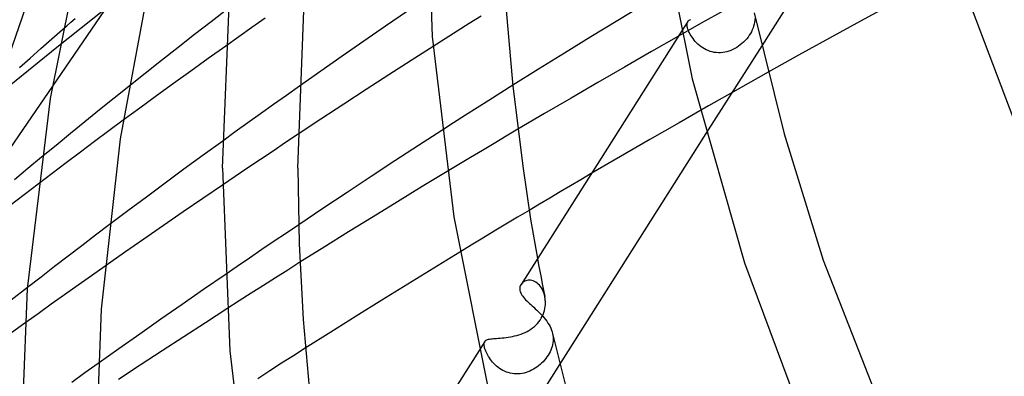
# Model space of a CAD drawing. Header units: millimetres. Extents: x -657 to 657, y -323 to 528.
# Tile 16 of 131: x -496 to -444, y 188 to 207. Entities that reach past the tile are written whole.
import ezdxf

# ---------------------------------------------------------------- set-up
doc = ezdxf.new("R2010")
doc.units = ezdxf.units.MM
doc.layers.add('HIDDEN', color=7, linetype='Continuous')
doc.layers.add('THICK', color=7, linetype='Continuous')

msp = doc.modelspace()

# ---------------------------------------------------------------- linework, layer by layer
at = {"layer": 'HIDDEN'}
for p, q in [((-488.209, 212.008), (-494.025, 203.516)), ((-491.3, 207.545), (-493.782, 205.564)), ((-458.393, 207.523), (-459.607, 206.841)), ((-493.266, 206.712), (-493.043, 206.908)), ((-493.043, 206.908), (-492.82, 207.103)), ((-482.746, 207.11), (-483.445, 206.618)), ((-471.922, 206.825), (-472.56, 206.423)), ((-471.283, 207.227), (-471.922, 206.825)), ((-459.607, 206.841), (-460.818, 206.156)), ((-460.324, 206.934), (-460.674, 206.383)), ((-460.363, 206.766), (-460.362, 206.816)), ((-460.362, 206.816), (-460.355, 206.861)), ((-460.355, 206.861), (-460.341, 206.901)), ((-460.341, 206.901), (-460.322, 206.937)), ((-460.322, 206.937), (-460.301, 206.965)), ((-460.301, 206.965), (-460.274, 206.989)), ((-460.274, 206.989), (-460.243, 207.011)), ((-460.243, 207.011), (-460.207, 207.031)), ((-460.207, 207.031), (-460.167, 207.048)), ((-456.786, 206.895), (-456.804, 206.796)), ((-456.775, 206.994), (-456.786, 206.895)), ((-456.771, 207.091), (-456.775, 206.994)), ((-493.488, 206.516), (-493.266, 206.712)), ((-483.445, 206.618), (-484.14, 206.126)), ((-472.56, 206.423), (-473.196, 206.02)), ((-460.359, 206.712), (-460.363, 206.766)), ((-460.349, 206.653), (-460.359, 206.712)), ((-460.334, 206.594), (-460.349, 206.653)), ((-460.315, 206.532), (-460.334, 206.594)), ((-460.291, 206.466), (-460.315, 206.532)), ((-460.262, 206.397), (-460.291, 206.466)), ((-460.229, 206.327), (-460.262, 206.397)), ((-460.191, 206.254), (-460.229, 206.327)), ((-457.003, 206.299), (-457.063, 206.204)), ((-456.95, 206.396), (-457.003, 206.299)), ((-456.903, 206.496), (-456.95, 206.396)), ((-456.863, 206.596), (-456.903, 206.496)), ((-456.83, 206.696), (-456.863, 206.596)), ((-456.804, 206.796), (-456.83, 206.696)), ((-484.14, 206.126), (-484.831, 205.636)), ((-473.196, 206.02), (-473.831, 205.617)), ((-460.147, 206.18), (-460.191, 206.254)), ((-460.099, 206.104), (-460.147, 206.18)), ((-460.046, 206.029), (-460.099, 206.104)), ((-459.988, 205.953), (-460.046, 206.029)), ((-459.925, 205.878), (-459.988, 205.953)), ((-459.857, 205.805), (-459.925, 205.878)), ((-459.784, 205.734), (-459.857, 205.805)), ((-457.449, 205.767), (-457.539, 205.693)), ((-457.362, 205.847), (-457.449, 205.767)), ((-457.279, 205.931), (-457.362, 205.847)), ((-457.201, 206.019), (-457.279, 205.931)), ((-457.129, 206.11), (-457.201, 206.019)), ((-457.063, 206.204), (-457.129, 206.11)), ((-493.782, 205.564), (-496.231, 203.574)), ((-459.706, 205.666), (-459.784, 205.734)), ((-459.622, 205.6), (-459.706, 205.666)), ((-459.534, 205.54), (-459.622, 205.6)), ((-459.442, 205.484), (-459.534, 205.54)), ((-459.345, 205.434), (-459.442, 205.484)), ((-456.405, 205.645), (-459.359, 200.991)), ((-459.244, 205.39), (-459.345, 205.434)), ((-459.14, 205.353), (-459.244, 205.39)), ((-459.032, 205.322), (-459.14, 205.353)), ((-458.922, 205.3), (-459.032, 205.322)), ((-458.811, 205.286), (-458.922, 205.3)), ((-458.699, 205.28), (-458.811, 205.286)), ((-458.586, 205.282), (-458.699, 205.28)), ((-458.473, 205.291), (-458.586, 205.282)), ((-458.361, 205.309), (-458.473, 205.291)), ((-458.25, 205.334), (-458.361, 205.309)), ((-458.141, 205.367), (-458.25, 205.334)), ((-458.035, 205.406), (-458.141, 205.367)), ((-457.93, 205.451), (-458.035, 205.406)), ((-457.829, 205.503), (-457.93, 205.451)), ((-457.729, 205.56), (-457.829, 205.503)), ((-457.633, 205.624), (-457.729, 205.56)), ((-457.539, 205.693), (-457.633, 205.624)), ((-456.066, 204.242), (-457.646, 203.355)), ((-489.972, 203.491), (-490.751, 202.868)), ((-480.921, 203.506), (-481.612, 203.018)), ((-470.244, 203.153), (-470.875, 202.755)), ((-469.606, 203.555), (-470.244, 203.153)), ((-457.646, 203.355), (-459.219, 202.464)), ((-490.751, 202.868), (-491.526, 202.245)), ((-481.612, 203.018), (-482.299, 202.531)), ((-470.875, 202.755), (-471.497, 202.361)), ((-491.526, 202.245), (-492.298, 201.62)), ((-482.299, 202.531), (-482.98, 202.045)), ((-471.497, 202.361), (-472.118, 201.965)), ((-459.219, 202.464), (-460.785, 201.571)), ((-492.298, 201.62), (-493.067, 200.994)), ((-490.267, 201.698), (-491.027, 201.134)), ((-482.98, 202.045), (-483.656, 201.561)), ((-472.118, 201.965), (-472.744, 201.565)), ((-491.027, 201.134), (-491.783, 200.572)), ((-484.327, 201.079), (-484.992, 200.599)), ((-483.656, 201.561), (-484.327, 201.079)), ((-472.744, 201.565), (-473.375, 201.159)), ((-469.333, 201.223), (-469.962, 200.849)), ((-460.785, 201.571), (-462.344, 200.675)), ((-493.067, 200.994), (-493.833, 200.368)), ((-491.783, 200.572), (-492.537, 200.008)), ((-480.987, 200.96), (-481.655, 200.516)), ((-469.962, 200.849), (-470.59, 200.476)), ((-462.344, 200.675), (-463.896, 199.775)), ((-493.833, 200.368), (-494.595, 199.74)), ((-482.323, 200.069), (-482.991, 199.621)), ((-481.655, 200.516), (-482.323, 200.069)), ((-471.217, 200.101), (-471.843, 199.727)), ((-470.59, 200.476), (-471.217, 200.101)), ((-492.537, 200.008), (-493.287, 199.444)), ((-482.991, 199.621), (-483.66, 199.171)), ((-471.843, 199.727), (-472.468, 199.351)), ((-463.896, 199.775), (-465.441, 198.873)), ((-493.287, 199.444), (-494.035, 198.878)), ((-483.66, 199.171), (-484.329, 198.72)), ((-472.468, 199.351), (-473.092, 198.976)), ((-494.035, 198.878), (-494.781, 198.312)), ((-484.329, 198.72), (-484.997, 198.267)), ((-468.739, 196.922), (-469.356, 196.554)), ((-469.356, 196.554), (-469.971, 196.185)), ((-491.007, 196.153), (-491.736, 195.602)), ((-480.961, 196.162), (-481.613, 195.723)), ((-469.971, 196.185), (-470.585, 195.816)), ((-491.736, 195.602), (-492.463, 195.05)), ((-481.613, 195.723), (-482.264, 195.283)), ((-471.198, 195.446), (-471.81, 195.076)), ((-470.585, 195.816), (-471.198, 195.446)), ((-492.463, 195.05), (-493.186, 194.497)), ((-482.916, 194.841), (-483.568, 194.397)), ((-482.264, 195.283), (-482.916, 194.841)), ((-471.81, 195.076), (-472.421, 194.705)), ((-493.186, 194.497), (-493.908, 193.943)), ((-483.568, 194.397), (-484.219, 193.953)), ((-468.297, 194.372), (-468.235, 194.035)), ((-493.908, 193.943), (-494.627, 193.389)), ((-491.23, 193.965), (-491.95, 193.458)), ((-484.219, 193.953), (-484.869, 193.507)), ((-481.541, 193.761), (-482.187, 193.353)), ((-480.894, 194.169), (-481.541, 193.761)), ((-468.235, 194.035), (-468.171, 193.698)), ((-494.627, 193.389), (-495.343, 192.834)), ((-491.95, 193.458), (-492.666, 192.953)), ((-482.187, 193.353), (-482.831, 192.944)), ((-468.171, 193.698), (-468.107, 193.361)), ((-468.107, 193.361), (-468.042, 193.024)), ((-492.666, 192.953), (-493.378, 192.448)), ((-482.831, 192.944), (-483.476, 192.534)), ((-469.112, 193.072), (-469.148, 193.029)), ((-469.071, 193.11), (-469.112, 193.072)), ((-469.024, 193.143), (-469.071, 193.11)), ((-468.972, 193.172), (-469.024, 193.143)), ((-468.917, 193.195), (-468.972, 193.172)), ((-468.857, 193.211), (-468.917, 193.195)), ((-468.794, 193.221), (-468.857, 193.211)), ((-468.729, 193.224), (-468.794, 193.221)), ((-468.661, 193.219), (-468.729, 193.224)), ((-468.592, 193.206), (-468.661, 193.219)), ((-468.523, 193.185), (-468.592, 193.206)), ((-468.454, 193.156), (-468.523, 193.185)), ((-468.386, 193.118), (-468.454, 193.156)), ((-468.319, 193.071), (-468.386, 193.118)), ((-468.255, 193.016), (-468.319, 193.071)), ((-468.194, 192.954), (-468.255, 193.016)), ((-468.137, 192.884), (-468.194, 192.954)), ((-468.085, 192.808), (-468.137, 192.884)), ((-468.038, 192.726), (-468.085, 192.808)), ((-468.042, 193.024), (-467.975, 192.688)), ((-467.996, 192.638), (-468.038, 192.726)), ((-493.378, 192.448), (-494.084, 191.945)), ((-483.476, 192.534), (-484.123, 192.12)), ((-467.961, 192.545), (-467.996, 192.638)), ((-467.975, 192.688), (-467.908, 192.351)), ((-467.931, 192.449), (-467.961, 192.545)), ((-467.907, 192.349), (-467.931, 192.449)), ((-467.898, 192.3), (-467.907, 192.349)), ((-467.891, 192.249), (-467.898, 192.3)), ((-467.885, 192.199), (-467.891, 192.249)), ((-467.88, 192.148), (-467.885, 192.199)), ((-494.084, 191.945), (-494.786, 191.444)), ((-484.123, 192.12), (-484.772, 191.703)), ((-467.926, 191.621), (-467.903, 191.728)), ((-467.903, 191.728), (-467.887, 191.835)), ((-467.887, 191.835), (-467.878, 191.94)), ((-467.877, 192.096), (-467.88, 192.148)), ((-467.878, 191.94), (-467.876, 192.045)), ((-467.876, 192.045), (-467.877, 192.096)), ((-494.786, 191.444), (-495.481, 190.944)), ((-468.156, 191.105), (-468.095, 191.202)), ((-468.095, 191.202), (-468.042, 191.303)), ((-468.042, 191.303), (-467.995, 191.408)), ((-467.995, 191.408), (-467.957, 191.514)), ((-467.957, 191.514), (-467.926, 191.621)), ((-468.747, 190.56), (-468.648, 190.622)), ((-468.648, 190.622), (-468.553, 190.689)), ((-468.553, 190.689), (-468.462, 190.762)), ((-468.462, 190.762), (-468.376, 190.841)), ((-468.376, 190.841), (-468.296, 190.924)), ((-468.296, 190.924), (-468.223, 191.012)), ((-468.223, 191.012), (-468.156, 191.105)), ((-470.892, 190.089), (-470.836, 190.1)), ((-470.836, 190.1), (-470.774, 190.11)), ((-470.774, 190.11), (-470.706, 190.118)), ((-470.706, 190.118), (-470.631, 190.125)), ((-470.631, 190.125), (-470.551, 190.132)), ((-470.551, 190.132), (-470.464, 190.138)), ((-470.464, 190.138), (-470.373, 190.145)), ((-470.373, 190.145), (-470.276, 190.153)), ((-470.276, 190.153), (-470.174, 190.162)), ((-470.174, 190.162), (-470.068, 190.173)), ((-470.068, 190.173), (-469.959, 190.186)), ((-469.959, 190.186), (-469.848, 190.201)), ((-469.848, 190.201), (-469.735, 190.22)), ((-469.735, 190.22), (-469.621, 190.242)), ((-469.621, 190.242), (-469.507, 190.267)), ((-469.507, 190.267), (-469.393, 190.296)), ((-469.393, 190.296), (-469.28, 190.329)), ((-469.28, 190.329), (-469.169, 190.366)), ((-469.169, 190.366), (-469.06, 190.407)), ((-469.06, 190.407), (-468.953, 190.453)), ((-468.953, 190.453), (-468.849, 190.504)), ((-468.849, 190.504), (-468.747, 190.56)), ((-467.495, 190.386), (-467.485, 190.336)), ((-467.485, 190.336), (-467.477, 190.286)), ((-467.477, 190.286), (-467.471, 190.235)), ((-467.471, 190.235), (-467.466, 190.184)), ((-467.466, 190.184), (-467.464, 190.133)), ((-467.464, 190.133), (-467.464, 190.082)), ((-480.614, 189.614), (-481.24, 189.216)), ((-471.091, 189.971), (-471.394, 189.495)), ((-471.127, 189.816), (-471.125, 189.868)), ((-471.123, 189.759), (-471.127, 189.816)), ((-471.125, 189.868), (-471.116, 189.914)), ((-471.112, 189.696), (-471.123, 189.759)), ((-471.116, 189.914), (-471.101, 189.954)), ((-471.098, 189.64), (-471.112, 189.696)), ((-471.101, 189.954), (-471.079, 189.989)), ((-471.081, 189.58), (-471.098, 189.64)), ((-471.059, 189.518), (-471.081, 189.58)), ((-471.079, 189.989), (-471.053, 190.016)), ((-471.053, 190.016), (-471.021, 190.039)), ((-471.021, 190.039), (-470.984, 190.058)), ((-470.984, 190.058), (-470.941, 190.075)), ((-470.941, 190.075), (-470.892, 190.089)), ((-467.55, 189.611), (-467.586, 189.517)), ((-467.519, 189.706), (-467.55, 189.611)), ((-467.495, 189.801), (-467.519, 189.706)), ((-467.478, 189.895), (-467.495, 189.801)), ((-467.468, 189.989), (-467.478, 189.895)), ((-467.464, 190.082), (-467.468, 189.989)), ((-481.24, 189.216), (-481.869, 188.814)), ((-471.033, 189.453), (-471.059, 189.518)), ((-471.003, 189.385), (-471.033, 189.453)), ((-470.968, 189.315), (-471.003, 189.385)), ((-470.93, 189.243), (-470.968, 189.315)), ((-470.888, 189.171), (-470.93, 189.243)), ((-470.841, 189.098), (-470.888, 189.171)), ((-470.789, 189.024), (-470.841, 189.098)), ((-467.858, 189.062), (-467.929, 188.977)), ((-467.792, 189.15), (-467.858, 189.062)), ((-467.732, 189.24), (-467.792, 189.15)), ((-467.677, 189.331), (-467.732, 189.24)), ((-467.629, 189.424), (-467.677, 189.331)), ((-467.586, 189.517), (-467.629, 189.424)), ((-491.598, 188.804), (-492.301, 188.302)), ((-481.869, 188.814), (-482.5, 188.408)), ((-470.734, 188.951), (-470.789, 189.024)), ((-470.674, 188.878), (-470.734, 188.951)), ((-470.61, 188.807), (-470.674, 188.878)), ((-470.541, 188.738), (-470.61, 188.807)), ((-470.468, 188.671), (-470.541, 188.738)), ((-470.391, 188.607), (-470.468, 188.671)), ((-470.309, 188.547), (-470.391, 188.607)), ((-470.222, 188.49), (-470.309, 188.547)), ((-467.126, 188.754), (-470.085, 184.092)), ((-468.421, 188.552), (-468.513, 188.497)), ((-468.333, 188.611), (-468.421, 188.552)), ((-468.246, 188.676), (-468.333, 188.611)), ((-468.162, 188.744), (-468.246, 188.676)), ((-468.081, 188.818), (-468.162, 188.744)), ((-468.003, 188.895), (-468.081, 188.818)), ((-467.929, 188.977), (-468.003, 188.895)), ((-492.301, 188.302), (-492.998, 187.803)), ((-482.5, 188.408), (-483.135, 187.999)), ((-470.132, 188.439), (-470.222, 188.49)), ((-470.039, 188.393), (-470.132, 188.439)), ((-469.943, 188.354), (-470.039, 188.393)), ((-469.844, 188.32), (-469.943, 188.354)), ((-469.742, 188.293), (-469.844, 188.32)), ((-469.638, 188.272), (-469.742, 188.293)), ((-469.533, 188.259), (-469.638, 188.272)), ((-469.427, 188.253), (-469.533, 188.259)), ((-469.321, 188.255), (-469.427, 188.253)), ((-469.216, 188.263), (-469.321, 188.255)), ((-469.11, 188.278), (-469.216, 188.263)), ((-469.006, 188.3), (-469.11, 188.278)), ((-468.903, 188.328), (-469.006, 188.3)), ((-468.802, 188.362), (-468.903, 188.328)), ((-468.703, 188.402), (-468.802, 188.362)), ((-468.606, 188.447), (-468.703, 188.402)), ((-468.513, 188.497), (-468.606, 188.447))]:
    msp.add_line(p, q, dxfattribs=at)
at = {"layer": 'THICK'}
for p, q in [((-448.632, 217.891), (-456.405, 205.645)), ((-474.25, 215.624), (-473.874, 206.141)), ((-496.86, 203.589), (-493.418, 213.546)), ((-494.132, 202.862), (-492.027, 213.232)), ((-462.018, 213.459), (-460.1, 203.895)), ((-446.713, 211.466), (-442.588, 200.55)), ((-490.418, 200.707), (-488.694, 209.932)), ((-485, 199.169), (-484.606, 209.021)), ((-481, 199.169), (-480.675, 207.974)), ((-462.604, 207.854), (-464.037, 206.987)), ((-449.499, 207.856), (-451.166, 206.95)), ((-484.711, 207.61), (-485.597, 206.926)), ((-475.19, 207.482), (-476.351, 206.687)), ((-469.98, 207.729), (-469.6, 203.507)), ((-456.804, 207.404), (-455.211, 200.979)), ((-485.597, 206.926), (-486.48, 206.242)), ((-464.037, 206.987), (-465.459, 206.12)), ((-451.166, 206.95), (-452.814, 206.047)), ((-494.062, 206.01), (-493.488, 206.516)), ((-476.351, 206.687), (-477.506, 205.891)), ((-460.674, 206.383), (-469.168, 193.001)), ((-494.633, 205.503), (-494.062, 206.01)), ((-486.48, 206.242), (-487.359, 205.556)), ((-477.506, 205.891), (-478.653, 205.095)), ((-473.874, 206.141), (-472.734, 196.578)), ((-465.459, 206.12), (-466.865, 205.257)), ((-460.818, 206.156), (-462.251, 205.34)), ((-452.814, 206.047), (-454.444, 205.146)), ((-495.202, 204.996), (-494.633, 205.503)), ((-487.359, 205.556), (-488.234, 204.869)), ((-484.831, 205.636), (-485.764, 204.97)), ((-473.831, 205.617), (-475.003, 204.868)), ((-466.865, 205.257), (-468.249, 204.401)), ((-462.251, 205.34), (-463.679, 204.522)), ((-495.769, 204.489), (-495.202, 204.996)), ((-488.234, 204.869), (-489.105, 204.181)), ((-485.764, 204.97), (-486.688, 204.306)), ((-478.653, 205.095), (-479.792, 204.299)), ((-475.003, 204.868), (-476.185, 204.107)), ((-454.444, 205.146), (-456.066, 204.242)), ((-486.688, 204.306), (-487.601, 203.647)), ((-479.792, 204.299), (-480.921, 203.506)), ((-468.249, 204.401), (-469.606, 203.555)), ((-463.679, 204.522), (-465.101, 203.701)), ((-489.105, 204.181), (-489.972, 203.491)), ((-476.185, 204.107), (-477.376, 203.335)), ((-465.101, 203.701), (-466.517, 202.877)), ((-460.1, 203.895), (-457.321, 194.142)), ((-494.025, 203.516), (-498.795, 196.55)), ((-487.601, 203.647), (-488.502, 202.992)), ((-477.376, 203.335), (-478.575, 202.552)), ((-469.6, 203.507), (-469.064, 199.144)), ((-495.348, 192.767), (-494.132, 202.862)), ((-488.502, 202.992), (-489.391, 202.342)), ((-466.517, 202.877), (-467.928, 202.051)), ((-489.391, 202.342), (-490.267, 201.698)), ((-478.575, 202.552), (-479.779, 201.76)), ((-479.779, 201.76), (-480.987, 200.96)), ((-467.928, 202.051), (-469.333, 201.223)), ((-473.375, 201.159), (-474.611, 200.36)), ((-491.419, 191.692), (-490.418, 200.707)), ((-484.992, 200.599), (-486.028, 199.847)), ((-459.359, 200.991), (-467.126, 188.754)), ((-455.211, 200.979), (-453.149, 194.287)), ((-474.611, 200.36), (-475.861, 199.546)), ((-494.595, 199.74), (-495.32, 199.14)), ((-486.028, 199.847), (-487.048, 199.101)), ((-475.861, 199.546), (-477.124, 198.717)), ((-495.32, 199.14), (-496.041, 198.54)), ((-487.048, 199.101), (-488.05, 198.362)), ((-485, 199.169), (-484.616, 189.474)), ((-481, 199.169), (-480.932, 195.155)), ((-473.092, 198.976), (-474.406, 198.18)), ((-469.064, 199.144), (-468.663, 196.464)), ((-477.124, 198.717), (-478.396, 197.876)), ((-465.993, 198.549), (-466.544, 198.224)), ((-465.441, 198.873), (-465.993, 198.549)), ((-494.781, 198.312), (-495.522, 197.747)), ((-488.05, 198.362), (-489.04, 197.627)), ((-484.997, 198.267), (-486.046, 197.553)), ((-474.406, 198.18), (-475.714, 197.382)), ((-466.544, 198.224), (-467.094, 197.899)), ((-495.522, 197.747), (-496.26, 197.18)), ((-489.04, 197.627), (-490.026, 196.891)), ((-486.046, 197.553), (-487.092, 196.837)), ((-478.396, 197.876), (-479.676, 197.023)), ((-467.643, 197.574), (-468.192, 197.248)), ((-467.094, 197.899), (-467.643, 197.574)), ((-490.026, 196.891), (-491.007, 196.153)), ((-479.676, 197.023), (-480.961, 196.162)), ((-475.714, 197.382), (-477.017, 196.582)), ((-468.192, 197.248), (-468.739, 196.922)), ((-487.092, 196.837), (-488.135, 196.119)), ((-477.017, 196.582), (-478.315, 195.78)), ((-472.734, 196.578), (-470.772, 186.795)), ((-468.663, 196.464), (-468.297, 194.372)), ((-488.135, 196.119), (-489.173, 195.401)), ((-489.173, 195.401), (-490.205, 194.683)), ((-478.315, 195.78), (-479.607, 194.975)), ((-480.932, 195.155), (-480.727, 191.141)), ((-479.607, 194.975), (-480.894, 194.169)), ((-490.205, 194.683), (-491.23, 193.965)), ((-472.421, 194.705), (-473.801, 193.863)), ((-453.149, 194.287), (-448.617, 182.763)), ((-473.801, 193.863), (-475.176, 193.018)), ((-457.321, 194.142), (-453.486, 183.881)), ((-484.869, 193.507), (-486.009, 192.722)), ((-495.343, 192.834), (-496.204, 192.163)), ((-495.75, 182.714), (-495.348, 192.767)), ((-486.009, 192.722), (-487.145, 191.936)), ((-475.176, 193.018), (-476.545, 192.17)), ((-469.225, 192.863), (-469.233, 192.801)), ((-469.233, 192.801), (-469.233, 192.737)), ((-469.233, 192.737), (-469.224, 192.671)), ((-469.208, 192.922), (-469.225, 192.863)), ((-469.182, 192.978), (-469.208, 192.922)), ((-469.148, 193.029), (-469.182, 192.978)), ((-469.224, 192.671), (-469.208, 192.613)), ((-469.208, 192.613), (-469.186, 192.554)), ((-469.186, 192.554), (-469.157, 192.495)), ((-469.157, 192.495), (-469.122, 192.435)), ((-469.122, 192.435), (-469.081, 192.374)), ((-469.081, 192.374), (-469.034, 192.313)), ((-469.034, 192.313), (-468.982, 192.251)), ((-468.982, 192.251), (-468.924, 192.188)), ((-468.924, 192.188), (-468.862, 192.124)), ((-491.75, 182.715), (-491.419, 191.692)), ((-487.145, 191.936), (-488.273, 191.15)), ((-484.772, 191.703), (-485.913, 190.967)), ((-476.545, 192.17), (-477.907, 191.321)), ((-468.862, 192.124), (-468.795, 192.059)), ((-468.795, 192.059), (-468.725, 191.993)), ((-468.725, 191.993), (-468.651, 191.925)), ((-468.651, 191.925), (-468.575, 191.855)), ((-468.575, 191.855), (-468.496, 191.783)), ((-468.496, 191.783), (-468.415, 191.71)), ((-468.415, 191.71), (-468.334, 191.634)), ((-488.273, 191.15), (-489.392, 190.365)), ((-480.727, 191.141), (-480.345, 186.859)), ((-477.907, 191.321), (-479.264, 190.468)), ((-468.334, 191.634), (-468.252, 191.556)), ((-468.252, 191.556), (-468.171, 191.476)), ((-468.171, 191.476), (-468.092, 191.394)), ((-468.092, 191.394), (-468.014, 191.309)), ((-468.014, 191.309), (-467.939, 191.222)), ((-467.939, 191.222), (-467.867, 191.133)), ((-495.481, 190.944), (-496.389, 190.288)), ((-485.913, 190.967), (-487.059, 190.222)), ((-467.867, 191.133), (-467.8, 191.044)), ((-467.8, 191.044), (-467.739, 190.952)), ((-467.739, 190.952), (-467.682, 190.86)), ((-467.682, 190.86), (-467.632, 190.766)), ((-467.632, 190.766), (-467.587, 190.672)), ((-467.587, 190.672), (-467.55, 190.577)), ((-489.392, 190.365), (-490.501, 189.582)), ((-487.059, 190.222), (-488.209, 189.47)), ((-479.264, 190.468), (-480.614, 189.614)), ((-467.55, 190.577), (-467.519, 190.482)), ((-467.519, 190.482), (-467.495, 190.386)), ((-467.495, 190.389), (-465.863, 183.8)), ((-490.501, 189.582), (-491.598, 188.804)), ((-488.209, 189.47), (-489.361, 188.712)), ((-484.616, 189.474), (-483.45, 179.697)), ((-471.394, 189.495), (-479.958, 176.003)), ((-489.361, 188.712), (-490.514, 187.948))]:
    msp.add_line(p, q, dxfattribs=at)

doc.saveas('drawing.dxf')
